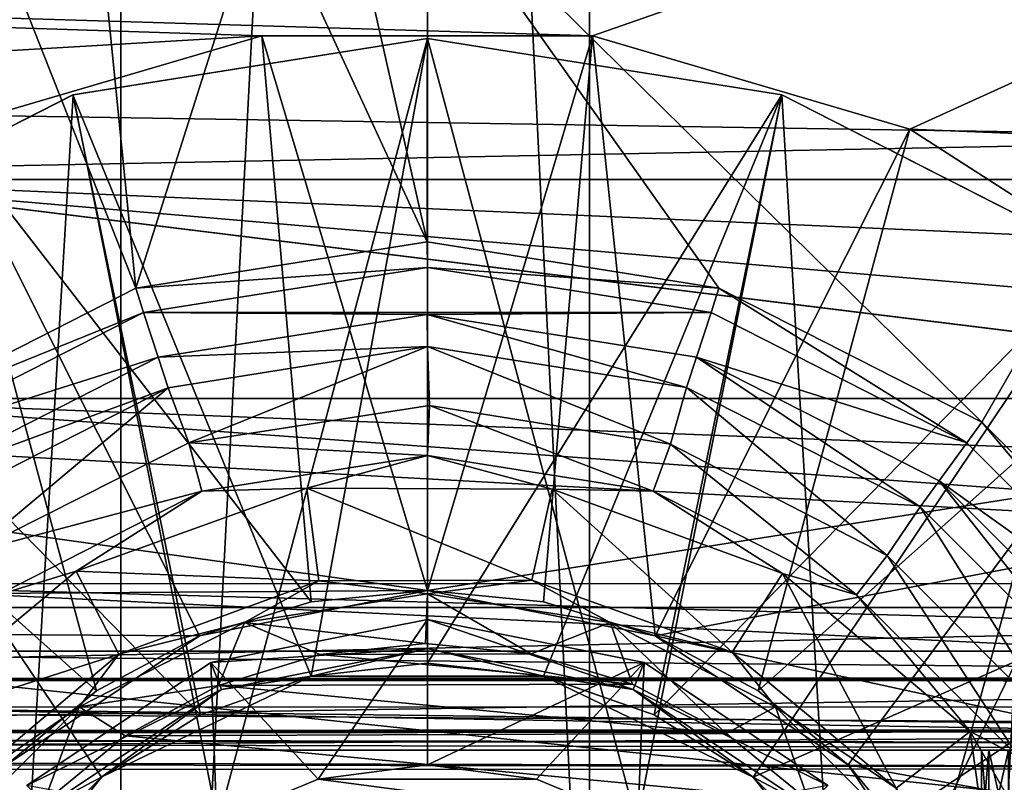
# Model space of a CAD drawing. Header units: millimetres. Extents: x -40 to 40, y -40 to 40.
# Tile 151 of 192: x 21.6 to 25, y 1.4 to 4. Entities that reach past the tile are written whole.
import ezdxf

# ---------------------------------------------------------------- set-up
doc = ezdxf.new("R2010")
doc.units = ezdxf.units.MM
doc.header["$LTSCALE"] = 8.749007
for name, color, linetype in [('1', 7, 'CONTINUOUS'), ('104', 7, 'CONTINUOUS'), ('109', 7, 'CONTINUOUS'), ('111', 7, 'CONTINUOUS'), ('112', 7, 'CONTINUOUS'), ('139', 7, 'CONTINUOUS'), ('158', 7, 'CONTINUOUS'), ('16', 7, 'CONTINUOUS'), ('430', 7, 'CONTINUOUS'), ('447', 7, 'CONTINUOUS'), ('448', 7, 'CONTINUOUS'), ('449', 7, 'CONTINUOUS'), ('450', 7, 'CONTINUOUS'), ('451', 7, 'CONTINUOUS'), ('470', 7, 'CONTINUOUS'), ('471', 7, 'CONTINUOUS'), ('48', 7, 'CONTINUOUS'), ('599', 7, 'CONTINUOUS'), ('60', 7, 'CONTINUOUS'), ('600', 7, 'CONTINUOUS'), ('758', 7, 'CONTINUOUS'), ('759', 7, 'CONTINUOUS'), ('872', 7, 'CONTINUOUS'), ('874', 7, 'CONTINUOUS'), ('875', 7, 'CONTINUOUS'), ('877', 7, 'CONTINUOUS'), ('878', 7, 'CONTINUOUS'), ('879', 7, 'CONTINUOUS'), ('883', 7, 'CONTINUOUS'), ('884', 7, 'CONTINUOUS'), ('920', 7, 'CONTINUOUS'), ('923', 7, 'CONTINUOUS'), ('924', 7, 'CONTINUOUS'), ('925', 7, 'CONTINUOUS'), ('926', 7, 'CONTINUOUS'), ('929', 7, 'CONTINUOUS'), ('930', 7, 'CONTINUOUS'), ('933', 7, 'CONTINUOUS'), ('934', 7, 'CONTINUOUS')]:
    doc.layers.add(name, color=color, linetype=linetype)

msp = doc.modelspace()

# ---------------------------------------------------------------- linework, layer by layer
at = {"layer": '1', "linetype": 'CONTINUOUS'}
for points in [[(21.9445, 32.8434), (18.6197, 34.8362), (18.6204, -34.8358), (21.9445, 32.8434)], [(21.9451, -32.843), (21.9445, 32.8434), (18.6204, -34.8358), (21.9451, -32.843)], [(25.0582, 30.5342), (21.9445, 32.8434), (25.0583, -30.5341), (25.0582, 30.5342)], [(25.0583, -30.5341), (21.9445, 32.8434), (21.9451, -32.843), (25.0583, -30.5341)]]:
    msp.add_3dface(points, dxfattribs=at)
at = {"layer": '104', "linetype": 'CONTINUOUS'}
for points in [[(23.5687, 3.9594, -730), (31.3005, 6.6543, -730), (6.6933, 4.4723, -730), (23.5687, 3.9594, -730)], [(24.6619, 3.6384, -730), (31.3005, 6.6543, -730), (23.5687, 3.9594, -730), (24.6619, 3.6384, -730)], [(31.8246, 3.346, -730), (31.3005, 6.6543, -730), (24.6619, 3.6384, -730), (31.8246, 3.346, -730)], [(7.4373, 3.0804, -730), (22.43, 3.9592, -730), (6.6933, 4.4723, -730), (7.4373, 3.0804, -730)], [(22.43, 3.9592, -730), (23.5687, 3.9594, -730), (6.6933, 4.4723, -730), (22.43, 3.9592, -730)], [(21.3384, 3.6386, -730), (22.43, 3.9592, -730), (7.4373, 3.0804, -730), (21.3384, 3.6386, -730)], [(25.6194, 3.023, -730), (31.8246, 3.346, -730), (24.6619, 3.6384, -730), (25.6194, 3.023, -730)]]:
    msp.add_3dface(points, dxfattribs=at)
at = {"layer": '109', "linetype": 'CONTINUOUS'}
for points in [[(31.7401, 6.9868, -733), (32.3094, 3.5142, -733), (9.097, 5.6333, -733), (31.7401, 6.9868, -733)], [(9.097, 5.6333, -733), (32.3094, 3.5142, -733), (9.9772, 3.866, -733), (9.097, 5.6333, -733)], [(9.9772, 3.866, -733), (23.0004, 2.05, -733), (10.5177, 1.9667, -733), (9.9772, 3.866, -733)], [(32.3094, 3.5142, -733), (23.0004, 2.05, -733), (9.9772, 3.866, -733), (32.3094, 3.5142, -733)], [(23.0004, 2.05, -733), (32.3094, 3.5142, -733), (23.7845, 1.894, -733), (23.0004, 2.05, -733)], [(32.3094, 3.5142, -733), (32.5, 0, -733), (23.7845, 1.894, -733), (32.3094, 3.5142, -733)], [(23.0004, 2.05, -733), (22.2156, 1.894, -733), (10.5177, 1.9667, -733), (23.0004, 2.05, -733)], [(22.2156, 1.894, -733), (21.5506, 1.4498, -733), (10.5177, 1.9667, -733), (22.2156, 1.894, -733)], [(23.7845, 1.894, -733), (32.5, 0, -733), (24.449, 1.4502, -733), (23.7845, 1.894, -733)], [(24.449, 1.4502, -733), (32.5, 0, -733), (24.8938, 0.7849, -733), (24.449, 1.4502, -733)]]:
    msp.add_3dface(points, dxfattribs=at)
at = {"layer": '111', "linetype": 'CONTINUOUS'}
for points in [[(22.2156, 1.894, -733), (23.0004, 2.05, -733), (22.6001, 2.0106, -731.95), (22.2156, 1.894, -733)], [(22.6001, 2.0106, -731.95), (23.0004, 2.05, -733), (23, 2.05, -731.95), (22.6001, 2.0106, -731.95)], [(23, 2.05, -731.95), (23.0004, 2.05, -733), (23.3999, 2.0106, -731.95), (23, 2.05, -731.95)], [(23.0004, 2.05, -733), (23.7845, 1.894, -733), (23.3999, 2.0106, -731.95), (23.0004, 2.05, -733)], [(22.2155, 1.894, -731.95), (22.2156, 1.894, -733), (22.6001, 2.0106, -731.95), (22.2155, 1.894, -731.95)], [(23.3999, 2.0106, -731.95), (23.7845, 1.894, -733), (23.7845, 1.894, -731.95), (23.3999, 2.0106, -731.95)], [(21.5506, 1.4498, -733), (22.2156, 1.894, -733), (21.8611, 1.7045, -731.95), (21.5506, 1.4498, -733)], [(21.8611, 1.7045, -731.95), (22.2156, 1.894, -733), (22.2155, 1.894, -731.95), (21.8611, 1.7045, -731.95)], [(23.7845, 1.894, -733), (24.449, 1.4502, -733), (23.7845, 1.894, -731.95), (23.7845, 1.894, -733)], [(23.7845, 1.894, -731.95), (24.449, 1.4502, -733), (24.1389, 1.7045, -731.95), (23.7845, 1.894, -731.95)], [(21.5504, 1.4496, -731.95), (21.5506, 1.4498, -733), (21.8611, 1.7045, -731.95), (21.5504, 1.4496, -731.95)], [(24.1389, 1.7045, -731.95), (24.449, 1.4502, -733), (24.4496, 1.4496, -731.95), (24.1389, 1.7045, -731.95)], [(24.449, 1.4502, -733), (24.8938, 0.7849, -733), (24.4496, 1.4496, -731.95), (24.449, 1.4502, -733)], [(24.4496, 1.4496, -731.95), (24.8938, 0.7849, -733), (24.7045, 1.1389, -731.95), (24.4496, 1.4496, -731.95)]]:
    msp.add_3dface(points, dxfattribs=at)
at = {"layer": '112', "linetype": 'CONTINUOUS'}
for points in [[(22.43, 3.9592, -730), (21.3384, 3.6386, -730), (22.6001, 2.0106, -731.95), (22.43, 3.9592, -730)], [(23.5687, 3.9594, -730), (22.43, 3.9592, -730), (23, 2.05, -731.95), (23.5687, 3.9594, -730)], [(22.43, 3.9592, -730), (22.6001, 2.0106, -731.95), (23, 2.05, -731.95), (22.43, 3.9592, -730)], [(23.5687, 3.9594, -730), (23, 2.05, -731.95), (23.3999, 2.0106, -731.95), (23.5687, 3.9594, -730)], [(23.5687, 3.9594, -730), (23.3999, 2.0106, -731.95), (23.7845, 1.894, -731.95), (23.5687, 3.9594, -730)], [(24.6619, 3.6384, -730), (23.5687, 3.9594, -730), (23.7845, 1.894, -731.95), (24.6619, 3.6384, -730)], [(21.3384, 3.6386, -730), (20.3809, 3.0233, -730), (21.8611, 1.7045, -731.95), (21.3384, 3.6386, -730)], [(21.3384, 3.6386, -730), (21.8611, 1.7045, -731.95), (22.2155, 1.894, -731.95), (21.3384, 3.6386, -730)], [(21.3384, 3.6386, -730), (22.2155, 1.894, -731.95), (22.6001, 2.0106, -731.95), (21.3384, 3.6386, -730)], [(24.6619, 3.6384, -730), (23.7845, 1.894, -731.95), (24.1389, 1.7045, -731.95), (24.6619, 3.6384, -730)], [(25.6194, 3.023, -730), (24.6619, 3.6384, -730), (24.1389, 1.7045, -731.95), (25.6194, 3.023, -730)], [(20.3809, 3.0233, -730), (21.5504, 1.4496, -731.95), (21.8611, 1.7045, -731.95), (20.3809, 3.0233, -730)], [(25.6194, 3.023, -730), (24.1389, 1.7045, -731.95), (24.4496, 1.4496, -731.95), (25.6194, 3.023, -730)], [(25.6194, 3.023, -730), (24.4496, 1.4496, -731.95), (24.7045, 1.1389, -731.95), (25.6194, 3.023, -730)], [(26.365, 2.1626, -730), (25.6194, 3.023, -730), (24.7045, 1.1389, -731.95), (26.365, 2.1626, -730)], [(26.365, 2.1626, -730), (24.7045, 1.1389, -731.95), (24.894, 0.7845, -731.95), (26.365, 2.1626, -730)], [(26.838, 1.1267, -730), (26.365, 2.1626, -730), (24.894, 0.7845, -731.95), (26.838, 1.1267, -730)]]:
    msp.add_3dface(points, dxfattribs=at)
at = {"layer": '139', "linetype": 'CONTINUOUS'}
for points in [[(21.9956, 3.0909, -733), (21.3319, 4.7728, -733), (21.0905, 2.6298, -733), (21.9956, 3.0909, -733)], [(21.8538, 4.5137, -733), (21.3319, 4.7728, -733), (21.9956, 3.0909, -733), (21.8538, 4.5137, -733)], [(22.435, 4.4731, -733), (21.8538, 4.5137, -733), (21.9956, 3.0909, -733), (22.435, 4.4731, -733)], [(22.7169, 4.4998, -733), (22.435, 4.4731, -733), (22.9997, 3.25, -733), (22.7169, 4.4998, -733)], [(23, 4.5087, -733), (22.7169, 4.4998, -733), (22.9997, 3.25, -733), (23, 4.5087, -733)], [(24.0042, 3.091, -733), (23, 4.5087, -733), (22.9997, 3.25, -733), (24.0042, 3.091, -733)], [(24.9101, 2.6294, -733), (23, 4.5087, -733), (24.0042, 3.091, -733), (24.9101, 2.6294, -733)], [(25.9916, 4.5087, -733), (23, 4.5087, -733), (24.9101, 2.6294, -733), (25.9916, 4.5087, -733)], [(25.6289, 1.9109, -733), (25.9916, 4.5087, -733), (24.9101, 2.6294, -733), (25.6289, 1.9109, -733)], [(22.9997, 3.25, -733), (22.435, 4.4731, -733), (21.9956, 3.0909, -733), (22.9997, 3.25, -733)]]:
    msp.add_3dface(points, dxfattribs=at)
at = {"layer": '158', "linetype": 'CONTINUOUS'}
for points in [[(2.4565, 1.9913, -823.9652), (29.4869, 1.7494, -824.0325), (2.4565, 1.7449, -824.0351), (2.4565, 1.9913, -823.9652)], [(29.4827, 1.9913, -823.9652), (29.4869, 1.7494, -824.0325), (2.4565, 1.9913, -823.9652), (29.4827, 1.9913, -823.9652)], [(29.4869, 1.7494, -824.0325), (29.4871, 1.7377, -824.0395), (2.4565, 1.7449, -824.0351), (29.4869, 1.7494, -824.0325)], [(2.4565, 1.7449, -824.0351), (29.49, 1.5707, -824.2088), (2.4565, 1.5656, -824.2177), (2.4565, 1.7449, -824.0351)], [(29.4871, 1.7377, -824.0395), (29.49, 1.5707, -824.2088), (2.4565, 1.7449, -824.0351), (29.4871, 1.7377, -824.0395)], [(29.49, 1.5707, -824.2088), (29.4483, 1.5209, -824.322), (2.4565, 1.5656, -824.2177), (29.49, 1.5707, -824.2088)], [(2.4565, 1.5656, -824.2177), (29.4483, 1.5209, -824.322), (2.4565, 1.5626, -824.223), (2.4565, 1.5656, -824.2177)], [(29.3947, 1.5, -824.4652), (2.4565, 1.5, -824.4652), (2.4565, 1.5626, -824.223), (29.3947, 1.5, -824.4652)], [(29.4483, 1.5209, -824.322), (29.4447, 1.5181, -824.3317), (2.4565, 1.5626, -824.223), (29.4483, 1.5209, -824.322)], [(29.4447, 1.5181, -824.3317), (29.3947, 1.5, -824.4652), (2.4565, 1.5626, -824.223), (29.4447, 1.5181, -824.3317)]]:
    msp.add_3dface(points, dxfattribs=at)
at = {"layer": '16', "linetype": 'CONTINUOUS'}
for points in [[(-33.9501, 1.8406, -3.5), (-33.5521, 5.5004, -3.5), (33.9501, 1.8406, -3.5), (-33.9501, 1.8406, -3.5)], [(33.9501, 1.8406, -3.5), (-33.5521, 5.5004, -3.5), (5, 5.4103, -3.5), (33.9501, 1.8406, -3.5)], [(33.5522, 5.4998, -3.5), (33.9501, 1.8406, -3.5), (5, 5.4103, -3.5), (33.5522, 5.4998, -3.5)], [(33.9501, -1.8406, -3.5), (-33.9501, 1.8406, -3.5), (33.9501, 1.8406, -3.5), (33.9501, -1.8406, -3.5)], [(-33.9501, -1.8406, -3.5), (-33.9501, 1.8406, -3.5), (33.9501, -1.8406, -3.5), (-33.9501, -1.8406, -3.5)]]:
    msp.add_3dface(points, dxfattribs=at)
at = {"layer": '430', "linetype": 'CONTINUOUS'}
for points in [[(1.7467, 14.5087, -823.7467), (24.9125, 14.5088, -823.7467), (1.9566, 2.4826, -823.9567), (1.7467, 14.5087, -823.7467)], [(1.9566, 2.4826, -823.9567), (24.9125, 14.5088, -823.7467), (2.0265, 2.2362, -823.961), (1.9566, 2.4826, -823.9567)], [(2.0265, 2.2362, -823.961), (24.9125, 14.5088, -823.7467), (2.2089, 2.0569, -823.9641), (2.0265, 2.2362, -823.961)], [(24.9125, 14.5088, -823.7467), (2.4565, 1.9913, -823.9652), (2.2089, 2.0569, -823.9641), (24.9125, 14.5088, -823.7467)], [(2.4565, 1.9913, -823.9652), (24.9125, 14.5088, -823.7467), (26.0706, 14.3571, -823.7494), (2.4565, 1.9913, -823.9652)], [(27.1505, 13.9127, -823.7572), (2.4565, 1.9913, -823.9652), (26.0706, 14.3571, -823.7494), (27.1505, 13.9127, -823.7572)], [(28.0797, 13.2054, -823.7695), (2.4565, 1.9913, -823.9652), (27.1505, 13.9127, -823.7572), (28.0797, 13.2054, -823.7695)], [(28.796, 12.2822, -823.7856), (2.4565, 1.9913, -823.9652), (28.0797, 13.2054, -823.7695), (28.796, 12.2822, -823.7856)], [(29.2506, 11.205, -823.8044), (2.4565, 1.9913, -823.9652), (28.796, 12.2822, -823.7856), (29.2506, 11.205, -823.8044)], [(29.4123, 10.048, -823.8246), (2.4565, 1.9913, -823.9652), (29.2506, 11.205, -823.8044), (29.4123, 10.048, -823.8246)], [(29.4827, 1.9913, -823.9652), (2.4565, 1.9913, -823.9652), (29.4123, 10.048, -823.8246), (29.4827, 1.9913, -823.9652)]]:
    msp.add_3dface(points, dxfattribs=at)
at = {"layer": '447', "linetype": 'CONTINUOUS'}
for points in [[(26.0711, 14.357, -821.2506), (17.5509, 14.5087, -821.2533), (17.7718, 2.286, -821.0399), (26.0711, 14.357, -821.2506)], [(27.1523, 13.9117, -821.2428), (26.0711, 14.357, -821.2506), (17.7718, 2.286, -821.0399), (27.1523, 13.9117, -821.2428)], [(28.0818, 13.2034, -821.2305), (27.1523, 13.9117, -821.2428), (17.7718, 2.286, -821.0399), (28.0818, 13.2034, -821.2305)], [(28.7971, 12.2804, -821.2144), (28.0818, 13.2034, -821.2305), (17.7718, 2.286, -821.0399), (28.7971, 12.2804, -821.2144)], [(29.2508, 11.2046, -821.1956), (28.7971, 12.2804, -821.2144), (17.7718, 2.286, -821.0399), (29.2508, 11.2046, -821.1956)], [(29.4123, 10.048, -821.1754), (29.2508, 11.2046, -821.1956), (17.7718, 2.286, -821.0399), (29.4123, 10.048, -821.1754)], [(17.7963, 2.1727, -821.0379), (29.4123, 10.048, -821.1754), (17.7718, 2.286, -821.0399), (17.7963, 2.1727, -821.0379)], [(17.8617, 2.0773, -821.0363), (29.4123, 10.048, -821.1754), (17.7963, 2.1727, -821.0379), (17.8617, 2.0773, -821.0363)], [(17.9583, 2.0137, -821.0351), (29.4123, 10.048, -821.1754), (17.8617, 2.0773, -821.0363), (17.9583, 2.0137, -821.0351)], [(18.0722, 1.9913, -821.0348), (29.4123, 10.048, -821.1754), (17.9583, 2.0137, -821.0351), (18.0722, 1.9913, -821.0348)], [(29.4827, 1.9913, -821.0348), (29.4123, 10.048, -821.1754), (18.0722, 1.9913, -821.0348), (29.4827, 1.9913, -821.0348)]]:
    msp.add_3dface(points, dxfattribs=at)
at = {"layer": '448', "linetype": 'CONTINUOUS'}
for points in [[(29.487, 1.745, -820.9649), (29.4827, 1.9913, -821.0348), (18.0722, 1.7449, -820.9649), (29.487, 1.745, -820.9649)], [(29.4827, 1.9913, -821.0348), (18.0722, 1.9913, -821.0348), (18.0722, 1.7449, -820.9649), (29.4827, 1.9913, -821.0348)], [(18.0722, 1.7376, -820.9604), (29.487, 1.745, -820.9649), (18.0722, 1.7449, -820.9649), (18.0722, 1.7376, -820.9604)], [(18.0722, 1.5656, -820.7823), (29.487, 1.745, -820.9649), (18.0722, 1.7376, -820.9604), (18.0722, 1.5656, -820.7823)], [(29.4901, 1.5655, -820.7823), (29.487, 1.745, -820.9649), (18.0722, 1.5656, -820.7823), (29.4901, 1.5655, -820.7823)], [(18.0722, 1.5571, -820.7669), (29.4901, 1.5655, -820.7823), (18.0722, 1.5656, -820.7823), (18.0722, 1.5571, -820.7669)], [(18.0722, 1.5, -820.5348), (29.4901, 1.5655, -820.7823), (18.0722, 1.5571, -820.7669), (18.0722, 1.5, -820.5348)], [(29.4913, 1.5, -820.5348), (29.4901, 1.5655, -820.7823), (18.0722, 1.5, -820.5348), (29.4913, 1.5, -820.5348)]]:
    msp.add_3dface(points, dxfattribs=at)
at = {"layer": '449', "linetype": 'CONTINUOUS'}
for points in [[(29.4913, 1.5, -820.5348), (18.0722, 1.5, -820.5348), (24.9336, 1.5, -793.4172), (29.4913, 1.5, -820.5348)], [(18.0722, 1.5, -820.5348), (20.6945, 1.5, -745.4392), (24.9336, 1.5, -793.4172), (18.0722, 1.5, -820.5348)], [(25, 1.5, -777.1574), (20.6945, 1.5, -745.4392), (25, 1.5, -776.2456), (25, 1.5, -777.1574)], [(20.6945, 1.5, -745.4392), (25, 1.5, -778.2442), (25, 1.5, -779.1479), (20.6945, 1.5, -745.4392)], [(25, 1.5, -778.2442), (20.6945, 1.5, -745.4392), (25, 1.5, -777.1574), (25, 1.5, -778.2442)], [(25.0027, 1.5, -773.7516), (20.6945, 1.5, -745.4392), (25.2502, 1.5, -773.3498), (25.0027, 1.5, -773.7516)], [(24.9341, 1.5, -774.0145), (20.6945, 1.5, -745.4392), (25.0027, 1.5, -773.7516), (24.9341, 1.5, -774.0145)], [(24.9084, 1.5, -774.3406), (20.6945, 1.5, -745.4392), (24.9341, 1.5, -774.0145), (24.9084, 1.5, -774.3406)], [(20.6945, 1.5, -745.4392), (24.9336, 1.5, -774.6621), (25, 1.5, -776.2456), (20.6945, 1.5, -745.4392)], [(24.9336, 1.5, -774.6621), (20.6945, 1.5, -745.4392), (24.9084, 1.5, -774.3406), (24.9336, 1.5, -774.6621)], [(20.6945, 1.5, -745.4392), (25, 1.5, -771.0943), (25.2502, 1.5, -773.3498), (20.6945, 1.5, -745.4392)], [(20.6945, 1.5, -745.4392), (25, 1.5, -770.4674), (25, 1.5, -771.0943), (20.6945, 1.5, -745.4392)], [(25, 1.5, -770.4674), (20.6945, 1.5, -745.4392), (28, 1.5, -770.4674), (25, 1.5, -770.4674)], [(20.6945, 1.5, -745.4392), (29.4913, 1.5, -745.4392), (28, 1.5, -770.4674), (20.6945, 1.5, -745.4392)], [(20.6945, 1.5, -745.4392), (25, 1.5, -779.1479), (25, 1.5, -779.7381), (20.6945, 1.5, -745.4392)], [(24.9084, 1.5, -793.0957), (20.6945, 1.5, -745.4392), (24.9341, 1.5, -792.7696), (24.9084, 1.5, -793.0957)], [(24.9336, 1.5, -793.4172), (20.6945, 1.5, -745.4392), (24.9084, 1.5, -793.0957), (24.9336, 1.5, -793.4172)], [(25, 1.5, -790.0509), (20.6945, 1.5, -745.4392), (25, 1.5, -788.7585), (25, 1.5, -790.0509)], [(20.6945, 1.5, -745.4392), (25.0189, 1.5, -790.3169), (25.0027, 1.5, -792.5066), (20.6945, 1.5, -745.4392)], [(25.0189, 1.5, -790.3169), (20.6945, 1.5, -745.4392), (25, 1.5, -790.0509), (25.0189, 1.5, -790.3169)], [(25, 1.5, -787.1974), (20.6945, 1.5, -745.4392), (25, 1.5, -785.7626), (25, 1.5, -787.1974)], [(20.6945, 1.5, -745.4392), (25.025, 1.5, -787.4902), (25, 1.5, -788.7585), (20.6945, 1.5, -745.4392)], [(25.025, 1.5, -787.4902), (20.6945, 1.5, -745.4392), (25, 1.5, -787.1974), (25.025, 1.5, -787.4902)], [(20.6945, 1.5, -745.4392), (25, 1.5, -784.3053), (25, 1.5, -785.7626), (20.6945, 1.5, -745.4392)], [(20.6945, 1.5, -745.4392), (25, 1.5, -783.595), (25, 1.5, -784.3053), (20.6945, 1.5, -745.4392)], [(25, 1.5, -781.1872), (20.6945, 1.5, -745.4392), (25, 1.5, -779.7381), (25, 1.5, -781.1872)], [(20.6945, 1.5, -745.4392), (25.0285, 1.5, -781.4817), (25, 1.5, -783.595), (20.6945, 1.5, -745.4392)], [(25.0285, 1.5, -781.4817), (20.6945, 1.5, -745.4392), (25, 1.5, -781.1872), (25.0285, 1.5, -781.4817)], [(24.9341, 1.5, -792.7696), (20.6945, 1.5, -745.4392), (25.0027, 1.5, -792.5066), (24.9341, 1.5, -792.7696)], [(25.0015, 1.5, -793.679), (29.4913, 1.5, -820.5348), (24.9336, 1.5, -793.4172), (25.0015, 1.5, -793.679)], [(24.9336, 1.5, -774.6621), (25.0015, 1.5, -774.9239), (25, 1.5, -776.2456), (24.9336, 1.5, -774.6621)]]:
    msp.add_3dface(points, dxfattribs=at)
at = {"layer": '450', "linetype": 'CONTINUOUS'}
for points in [[(20.7159, 3.4651, -743.4395), (29.478, 2.7112, -743.6013), (20.7204, 2.7107, -743.6016), (20.7159, 3.4651, -743.4395)], [(29.474, 3.08, -743.4838), (29.478, 2.7112, -743.6013), (20.7159, 3.4651, -743.4395), (29.474, 3.08, -743.4838)], [(29.4698, 3.4651, -743.4395), (29.474, 3.08, -743.4838), (20.7159, 3.4651, -743.4395), (29.4698, 3.4651, -743.4395)], [(20.7204, 2.7107, -743.6016), (29.485, 2.0742, -744.0366), (20.7179, 2.0728, -744.0381), (20.7204, 2.7107, -743.6016)], [(29.478, 2.7112, -743.6013), (29.4817, 2.3716, -743.788), (20.7204, 2.7107, -743.6016), (29.478, 2.7112, -743.6013)], [(29.4817, 2.3716, -743.788), (29.485, 2.0742, -744.0366), (20.7204, 2.7107, -743.6016), (29.4817, 2.3716, -743.788)], [(20.7179, 2.0728, -744.0381), (29.4896, 1.6489, -744.6821), (20.7088, 1.6486, -744.6826), (20.7179, 2.0728, -744.0381)], [(29.485, 2.0742, -744.0366), (29.4877, 1.8302, -744.3384), (20.7179, 2.0728, -744.0381), (29.485, 2.0742, -744.0366)], [(29.4877, 1.8302, -744.3384), (29.4896, 1.6489, -744.6821), (20.7179, 2.0728, -744.0381), (29.4877, 1.8302, -744.3384)], [(29.4913, 1.5, -745.4392), (20.6945, 1.5, -745.4392), (20.7088, 1.6486, -744.6826), (29.4913, 1.5, -745.4392)], [(29.4896, 1.6489, -744.6821), (29.4908, 1.5376, -745.0534), (20.7088, 1.6486, -744.6826), (29.4896, 1.6489, -744.6821)], [(29.4908, 1.5376, -745.0534), (29.4913, 1.5, -745.4392), (20.7088, 1.6486, -744.6826), (29.4908, 1.5376, -745.0534)]]:
    msp.add_3dface(points, dxfattribs=at)
at = {"layer": '451', "linetype": 'CONTINUOUS'}
for points in [[(20.5297, 14.5087, -743.2467), (29.4698, 3.4651, -743.4395), (20.7159, 3.4651, -743.4395), (20.5297, 14.5087, -743.2467)], [(29.4123, 10.048, -743.3246), (29.4698, 3.4651, -743.4395), (20.5297, 14.5087, -743.2467), (29.4123, 10.048, -743.3246)]]:
    msp.add_3dface(points, dxfattribs=at)
at = {"layer": '470', "linetype": 'CONTINUOUS'}
for points in [[(24.9084, 1.5, -774.3406), (24.9341, 1.5, -774.0145), (24.9084, 1.2, -774.3406), (24.9084, 1.5, -774.3406)], [(24.9084, 1.2, -774.3406), (24.9341, 1.5, -774.0145), (24.9335, 1.2, -774.0178), (24.9084, 1.2, -774.3406)], [(24.9335, 1.2, -774.0178), (24.9341, 1.5, -774.0145), (25.0012, 1.2, -773.7557), (24.9335, 1.2, -774.0178)], [(24.9341, 1.5, -774.0145), (25.0027, 1.5, -773.7516), (25.0012, 1.2, -773.7557), (24.9341, 1.5, -774.0145)]]:
    msp.add_3dface(points, dxfattribs=at)
at = {"layer": '471', "linetype": 'CONTINUOUS'}
for points in [[(24.9084, 1.5, -774.3406), (24.9084, 1.2, -774.3406), (24.9341, 1.2, -774.6653), (24.9084, 1.5, -774.3406)], [(24.9336, 1.5, -774.6621), (24.9084, 1.5, -774.3406), (24.9341, 1.2, -774.6653), (24.9336, 1.5, -774.6621)], [(25.0015, 1.5, -774.9239), (24.9336, 1.5, -774.6621), (24.9341, 1.2, -774.6653), (25.0015, 1.5, -774.9239)], [(25.003, 1.2, -774.9279), (25.0015, 1.5, -774.9239), (24.9341, 1.2, -774.6653), (25.003, 1.2, -774.9279)]]:
    msp.add_3dface(points, dxfattribs=at)
at = {"layer": '48', "linetype": 'CONTINUOUS'}
for points in [[(37.0296, 7.6101, -14), (37.6095, 3.8248, -14), (2.456, 7.5575, -14), (37.0296, 7.6101, -14)], [(2.456, 7.5575, -14), (37.6095, 3.8248, -14), (3.973, 6.8821, -14), (2.456, 7.5575, -14)], [(3.973, 6.8821, -14), (37.6095, 3.8248, -14), (5.3166, 5.906, -14), (3.973, 6.8821, -14)], [(5.3166, 5.906, -14), (37.6095, 3.8248, -14), (6.4285, 4.6714, -14), (5.3166, 5.906, -14)], [(6.4285, 4.6714, -14), (37.6095, 3.8248, -14), (7.2592, 3.2329, -14), (6.4285, 4.6714, -14)], [(37.6095, 3.8248, -14), (37.8035, 0, -14), (7.2592, 3.2329, -14), (37.6095, 3.8248, -14)], [(7.2592, 3.2329, -14), (37.8035, 0, -14), (7.7728, 1.6526, -14), (7.2592, 3.2329, -14)], [(7.7728, 1.6526, -14), (37.8035, 0, -14), (7.9465, 0, -14), (7.7728, 1.6526, -14)]]:
    msp.add_3dface(points, dxfattribs=at)
at = {"layer": '599', "linetype": 'CONTINUOUS'}
for points in [[(24.9084, 1.2, -793.0957), (24.9341, 1.5, -792.7696), (24.9335, 1.2, -792.7729), (24.9084, 1.2, -793.0957)], [(24.9084, 1.5, -793.0957), (24.9341, 1.5, -792.7696), (24.9084, 1.2, -793.0957), (24.9084, 1.5, -793.0957)], [(24.9335, 1.2, -792.7729), (24.9341, 1.5, -792.7696), (25.0012, 1.2, -792.5108), (24.9335, 1.2, -792.7729)], [(24.9341, 1.5, -792.7696), (25.0027, 1.5, -792.5066), (25.0012, 1.2, -792.5108), (24.9341, 1.5, -792.7696)]]:
    msp.add_3dface(points, dxfattribs=at)
at = {"layer": '60', "linetype": 'CONTINUOUS'}
for points in [[(20.6939, 28.4853, -11.5), (20.6948, -28.4846, -11.5), (23.5583, 26.1659, -11.5), (20.6939, 28.4853, -11.5)], [(20.6948, -28.4846, -11.5), (23.5587, -26.1655, -11.5), (23.5583, 26.1659, -11.5), (20.6948, -28.4846, -11.5)], [(23.5583, 26.1659, -11.5), (23.5587, -26.1655, -11.5), (26.1645, 23.5599, -11.5), (23.5583, 26.1659, -11.5)], [(23.5587, -26.1655, -11.5), (26.165, -23.5593, -11.5), (26.1645, 23.5599, -11.5), (23.5587, -26.1655, -11.5)]]:
    msp.add_3dface(points, dxfattribs=at)
at = {"layer": '600', "linetype": 'CONTINUOUS'}
for points in [[(24.9336, 1.5, -793.4172), (24.9084, 1.5, -793.0957), (24.9341, 1.2, -793.4204), (24.9336, 1.5, -793.4172)], [(24.9084, 1.5, -793.0957), (24.9084, 1.2, -793.0957), (24.9341, 1.2, -793.4204), (24.9084, 1.5, -793.0957)], [(25.0015, 1.5, -793.679), (24.9336, 1.5, -793.4172), (24.9341, 1.2, -793.4204), (25.0015, 1.5, -793.679)], [(25.003, 1.2, -793.683), (25.0015, 1.5, -793.679), (24.9341, 1.2, -793.4204), (25.003, 1.2, -793.683)]]:
    msp.add_3dface(points, dxfattribs=at)
at = {"layer": '758', "linetype": 'CONTINUOUS'}
msp.add_3dface([(2.4565, 1.5, -967.4998), (2.4565, 1.5, -824.4652), (29.3947, 1.5, -824.4652), (2.4565, 1.5, -967.4998)], dxfattribs=at)
at = {"layer": '759', "linetype": 'CONTINUOUS'}
for points in [[(2.4565, 1.5, -967.4998), (29.3947, 1.5, -824.4652), (29.635, 1.4362, -824.5104), (2.4565, 1.5, -967.4998)], [(2.5877, 1.4818, -967.5245), (2.4565, 1.5, -967.4998), (29.635, 1.4362, -824.5104), (2.5877, 1.4818, -967.5245)], [(2.7069, 1.4302, -967.547), (2.5877, 1.4818, -967.5245), (29.635, 1.4362, -824.5104), (2.7069, 1.4302, -967.547)], [(2.7069, 1.4302, -967.547), (29.635, 1.4362, -824.5104), (29.8153, 1.2586, -824.5444), (2.7069, 1.4302, -967.547)], [(2.883, 1.2483, -967.5801), (2.7069, 1.4302, -967.547), (29.8153, 1.2586, -824.5444), (2.883, 1.2483, -967.5801)]]:
    msp.add_3dface(points, dxfattribs=at)
at = {"layer": '872', "linetype": 'CONTINUOUS'}
for points in [[(22.9997, 3.25, -733), (21.9956, 3.0909, -733), (23.0003, 3.1618, -733.5), (22.9997, 3.25, -733)], [(24.0042, 3.091, -733), (22.9997, 3.25, -733), (23.0003, 3.1618, -733.5), (24.0042, 3.091, -733)], [(23.0003, 3.1618, -733.5), (21.9956, 3.0909, -733), (22.0229, 3.0071, -733.5), (23.0003, 3.1618, -733.5)], [(23.9772, 3.007, -733.5), (24.0042, 3.091, -733), (23.0003, 3.1618, -733.5), (23.9772, 3.007, -733.5)], [(21.9956, 3.0909, -733), (21.0905, 2.6298, -733), (22.0229, 3.0071, -733.5), (21.9956, 3.0909, -733)], [(24.8578, 2.5585, -733.5), (24.0042, 3.091, -733), (23.9772, 3.007, -733.5), (24.8578, 2.5585, -733.5)], [(24.9101, 2.6294, -733), (24.0042, 3.091, -733), (24.8578, 2.5585, -733.5), (24.9101, 2.6294, -733)], [(22.0229, 3.0071, -733.5), (21.0905, 2.6298, -733), (21.1416, 2.558, -733.5), (22.0229, 3.0071, -733.5)], [(25.5572, 1.8595, -733.5), (24.9101, 2.6294, -733), (24.8578, 2.5585, -733.5), (25.5572, 1.8595, -733.5)], [(25.6289, 1.9109, -733), (24.9101, 2.6294, -733), (25.5572, 1.8595, -733.5), (25.6289, 1.9109, -733)]]:
    msp.add_3dface(points, dxfattribs=at)
at = {"layer": '874', "linetype": 'CONTINUOUS'}
for points in [[(23.9772, 3.007, -733.5), (23.0003, 3.1618, -733.5), (22.0229, 3.0071, -733.5), (23.9772, 3.007, -733.5)], [(22.0229, 3.0071, -733.5), (21.1416, 2.558, -733.5), (22.0732, 2.8532, -733.5), (22.0229, 3.0071, -733.5)], [(23.9772, 3.007, -733.5), (22.0229, 3.0071, -733.5), (22.9999, 3, -733.5), (23.9772, 3.007, -733.5)], [(22.9999, 3, -733.5), (22.0229, 3.0071, -733.5), (22.0732, 2.8532, -733.5), (22.9999, 3, -733.5)], [(23.927, 2.8532, -733.5), (23.9772, 3.007, -733.5), (22.9999, 3, -733.5), (23.927, 2.8532, -733.5)], [(24.8578, 2.5585, -733.5), (23.9772, 3.007, -733.5), (23.927, 2.8532, -733.5), (24.8578, 2.5585, -733.5)], [(22.0732, 2.8532, -733.5), (21.1416, 2.558, -733.5), (21.2374, 2.4276, -733.5), (22.0732, 2.8532, -733.5)], [(24.7632, 2.4272, -733.5), (24.8578, 2.5585, -733.5), (23.927, 2.8532, -733.5), (24.7632, 2.4272, -733.5)], [(25.5572, 1.8595, -733.5), (24.8578, 2.5585, -733.5), (24.7632, 2.4272, -733.5), (25.5572, 1.8595, -733.5)], [(25.4266, 1.7639, -733.5), (25.5572, 1.8595, -733.5), (24.7632, 2.4272, -733.5), (25.4266, 1.7639, -733.5)]]:
    msp.add_3dface(points, dxfattribs=at)
at = {"layer": '875', "linetype": 'CONTINUOUS'}
for points in [[(22.9999, 3, -733.5), (22.0732, 2.8532, -733.5), (23.0001, 2.8895, -734.4), (22.9999, 3, -733.5)], [(23.927, 2.8532, -733.5), (22.9999, 3, -733.5), (23.8926, 2.7482, -734.4), (23.927, 2.8532, -733.5)], [(23.8926, 2.7482, -734.4), (22.9999, 3, -733.5), (23.0001, 2.8895, -734.4), (23.8926, 2.7482, -734.4)], [(23.0001, 2.8895, -734.4), (22.0732, 2.8532, -733.5), (22.1072, 2.7481, -734.4), (23.0001, 2.8895, -734.4)], [(22.0732, 2.8532, -733.5), (21.2374, 2.4276, -733.5), (22.1072, 2.7481, -734.4), (22.0732, 2.8532, -733.5)], [(24.6976, 2.3383, -734.4), (23.927, 2.8532, -733.5), (23.8926, 2.7482, -734.4), (24.6976, 2.3383, -734.4)], [(24.7632, 2.4272, -733.5), (23.927, 2.8532, -733.5), (24.6976, 2.3383, -734.4), (24.7632, 2.4272, -733.5)], [(22.1072, 2.7481, -734.4), (21.2374, 2.4276, -733.5), (21.3018, 2.3378, -734.4), (22.1072, 2.7481, -734.4)], [(25.3369, 1.6994, -734.4), (24.7632, 2.4272, -733.5), (24.6976, 2.3383, -734.4), (25.3369, 1.6994, -734.4)], [(25.4266, 1.7639, -733.5), (24.7632, 2.4272, -733.5), (25.3369, 1.6994, -734.4), (25.4266, 1.7639, -733.5)]]:
    msp.add_3dface(points, dxfattribs=at)
at = {"layer": '877', "linetype": 'CONTINUOUS'}
for points in [[(23.0001, 2.8895, -734.4), (22.1072, 2.7481, -734.4), (22.1789, 2.5587, -734.4), (23.0001, 2.8895, -734.4)], [(23.0077, 2.6872, -734.4), (23.0001, 2.8895, -734.4), (22.1789, 2.5587, -734.4), (23.0077, 2.6872, -734.4)], [(23.8371, 2.5535, -734.4), (23.0001, 2.8895, -734.4), (23.0077, 2.6872, -734.4), (23.8371, 2.5535, -734.4)], [(23.8926, 2.7482, -734.4), (23.0001, 2.8895, -734.4), (23.8371, 2.5535, -734.4), (23.8926, 2.7482, -734.4)], [(22.1072, 2.7481, -734.4), (21.3018, 2.3378, -734.4), (21.431, 2.1816, -734.4), (22.1072, 2.7481, -734.4)], [(22.1789, 2.5587, -734.4), (22.1072, 2.7481, -734.4), (21.431, 2.1816, -734.4), (22.1789, 2.5587, -734.4)], [(24.5838, 2.1709, -734.4), (23.8926, 2.7482, -734.4), (23.8371, 2.5535, -734.4), (24.5838, 2.1709, -734.4)], [(24.6976, 2.3383, -734.4), (23.8926, 2.7482, -734.4), (24.5838, 2.1709, -734.4), (24.6976, 2.3383, -734.4)], [(25.1758, 1.577, -734.4), (24.6976, 2.3383, -734.4), (24.5838, 2.1709, -734.4), (25.1758, 1.577, -734.4)], [(25.3369, 1.6994, -734.4), (24.6976, 2.3383, -734.4), (25.1758, 1.577, -734.4), (25.3369, 1.6994, -734.4)]]:
    msp.add_3dface(points, dxfattribs=at)
at = {"layer": '878', "linetype": 'CONTINUOUS'}
for points in [[(23.0077, 2.6872, -734.4), (22.1789, 2.5587, -734.4), (23, 2.5152, -734.4687), (23.0077, 2.6872, -734.4)], [(23.0077, 2.6872, -734.4), (23, 2.5152, -734.4687), (23.7772, 2.3921, -734.4687), (23.0077, 2.6872, -734.4)], [(23.8371, 2.5535, -734.4), (23.0077, 2.6872, -734.4), (23.7772, 2.3921, -734.4687), (23.8371, 2.5535, -734.4)], [(22.1789, 2.5587, -734.4), (21.431, 2.1816, -734.4), (22.2228, 2.3921, -734.4687), (22.1789, 2.5587, -734.4)], [(22.1789, 2.5587, -734.4), (22.2228, 2.3921, -734.4687), (23, 2.5152, -734.4687), (22.1789, 2.5587, -734.4)], [(23.8371, 2.5535, -734.4), (23.7772, 2.3921, -734.4687), (24.4784, 2.0348, -734.4687), (23.8371, 2.5535, -734.4)], [(24.5838, 2.1709, -734.4), (23.8371, 2.5535, -734.4), (24.4784, 2.0348, -734.4687), (24.5838, 2.1709, -734.4)], [(22.2228, 2.3921, -734.4687), (22.5854, 2.4021, -734.6369), (23, 2.5152, -734.4687), (22.2228, 2.3921, -734.4687)], [(22.5854, 2.4021, -734.6369), (23.4302, 2.3993, -734.6369), (23, 2.5152, -734.4687), (22.5854, 2.4021, -734.6369)], [(23, 2.5152, -734.4687), (23.4302, 2.3993, -734.6369), (23.7772, 2.3921, -734.4687), (23, 2.5152, -734.4687)], [(21.431, 2.1816, -734.4), (21.5216, 2.0348, -734.4687), (22.2228, 2.3921, -734.4687), (21.431, 2.1816, -734.4)], [(21.5216, 2.0348, -734.4687), (21.7904, 2.1163, -734.6369), (22.2228, 2.3921, -734.4687), (21.5216, 2.0348, -734.4687)], [(21.7904, 2.1163, -734.6369), (22.5854, 2.4021, -734.6369), (22.2228, 2.3921, -734.4687), (21.7904, 2.1163, -734.6369)], [(23.4302, 2.3993, -734.6369), (24.2234, 2.1084, -734.6369), (23.7772, 2.3921, -734.4687), (23.4302, 2.3993, -734.6369)], [(23.7772, 2.3921, -734.4687), (24.2234, 2.1084, -734.6369), (24.4784, 2.0348, -734.4687), (23.7772, 2.3921, -734.4687)], [(24.5838, 2.1709, -734.4), (24.4784, 2.0348, -734.4687), (25.0348, 1.4784, -734.4687), (24.5838, 2.1709, -734.4)], [(25.1758, 1.577, -734.4), (24.5838, 2.1709, -734.4), (25.0348, 1.4784, -734.4687), (25.1758, 1.577, -734.4)], [(21.1406, 1.5763, -734.6369), (21.7904, 2.1163, -734.6369), (21.5216, 2.0348, -734.4687), (21.1406, 1.5763, -734.6369)], [(24.2234, 2.1084, -734.6369), (24.8696, 1.5642, -734.6369), (24.4784, 2.0348, -734.4687), (24.2234, 2.1084, -734.6369)], [(24.4784, 2.0348, -734.4687), (24.8696, 1.5642, -734.6369), (25.0348, 1.4784, -734.4687), (24.4784, 2.0348, -734.4687)], [(24.8696, 1.5642, -734.6369), (25.2912, 0.832, -734.6369), (25.0348, 1.4784, -734.4687), (24.8696, 1.5642, -734.6369)]]:
    msp.add_3dface(points, dxfattribs=at)
at = {"layer": '879', "linetype": 'CONTINUOUS'}
for points in [[(22.5854, 2.4021, -734.6369), (21.7904, 2.1163, -734.6369), (22.6262, 2.0833, -740.7631), (22.5854, 2.4021, -734.6369)], [(23.4302, 2.3993, -734.6369), (22.5854, 2.4021, -734.6369), (23.3597, 2.0857, -740.7631), (23.4302, 2.3993, -734.6369)], [(23.3597, 2.0857, -740.7631), (22.5854, 2.4021, -734.6369), (22.6262, 2.0833, -740.7631), (23.3597, 2.0857, -740.7631)], [(24.05, 1.8377, -740.7631), (23.4302, 2.3993, -734.6369), (23.3597, 2.0857, -740.7631), (24.05, 1.8377, -740.7631)], [(24.2234, 2.1084, -734.6369), (23.4302, 2.3993, -734.6369), (24.05, 1.8377, -740.7631), (24.2234, 2.1084, -734.6369)], [(21.7904, 2.1163, -734.6369), (21.1406, 1.5763, -734.6369), (21.9376, 1.8306, -740.7631), (21.7904, 2.1163, -734.6369)], [(22.6262, 2.0833, -740.7631), (21.7904, 2.1163, -734.6369), (21.9376, 1.8306, -740.7631), (22.6262, 2.0833, -740.7631)], [(24.6142, 1.369, -740.7631), (24.2234, 2.1084, -734.6369), (24.05, 1.8377, -740.7631), (24.6142, 1.369, -740.7631)], [(24.8696, 1.5642, -734.6369), (24.2234, 2.1084, -734.6369), (24.6142, 1.369, -740.7631), (24.8696, 1.5642, -734.6369)], [(21.9376, 1.8306, -740.7631), (21.1406, 1.5763, -734.6369), (21.3766, 1.358, -740.7631), (21.9376, 1.8306, -740.7631)], [(24.9845, 0.7358, -740.7631), (24.8696, 1.5642, -734.6369), (24.6142, 1.369, -740.7631), (24.9845, 0.7358, -740.7631)], [(25.2912, 0.832, -734.6369), (24.8696, 1.5642, -734.6369), (24.9845, 0.7358, -740.7631), (25.2912, 0.832, -734.6369)]]:
    msp.add_3dface(points, dxfattribs=at)
at = {"layer": '883', "linetype": 'CONTINUOUS'}
for points in [[(22.9935, 1.8669, -741), (22.6301, 1.8299, -741), (23.3571, 1.8324, -741), (22.9935, 1.8669, -741)], [(23.3571, 1.8324, -741), (22.6301, 1.8299, -741), (23.7068, 1.7279, -741), (23.3571, 1.8324, -741)], [(22.6301, 1.8299, -741), (22.2811, 1.7229, -741), (23.7068, 1.7279, -741), (22.6301, 1.8299, -741)], [(22.2811, 1.7229, -741), (21.9595, 1.55, -741), (24.0294, 1.5574, -741), (22.2811, 1.7229, -741)], [(23.7068, 1.7279, -741), (22.2811, 1.7229, -741), (24.0294, 1.5574, -741), (23.7068, 1.7279, -741)], [(21.9595, 1.55, -741), (21.678, 1.3182, -741), (24.3126, 1.3275, -741), (21.9595, 1.55, -741)], [(24.0294, 1.5574, -741), (21.9595, 1.55, -741), (24.3126, 1.3275, -741), (24.0294, 1.5574, -741)]]:
    msp.add_3dface(points, dxfattribs=at)
at = {"layer": '884', "linetype": 'CONTINUOUS'}
for points in [[(22.6262, 2.0833, -740.7631), (21.9376, 1.8306, -740.7631), (22.3699, 1.9392, -740.9313), (22.6262, 2.0833, -740.7631)], [(22.6262, 2.0833, -740.7631), (22.3699, 1.9392, -740.9313), (23, 2.039, -740.9313), (22.6262, 2.0833, -740.7631)], [(23.3597, 2.0857, -740.7631), (22.6262, 2.0833, -740.7631), (23, 2.039, -740.9313), (23.3597, 2.0857, -740.7631)], [(23.3597, 2.0857, -740.7631), (23, 2.039, -740.9313), (23.6301, 1.9392, -740.9313), (23.3597, 2.0857, -740.7631)], [(24.05, 1.8377, -740.7631), (23.3597, 2.0857, -740.7631), (23.6301, 1.9392, -740.9313), (24.05, 1.8377, -740.7631)], [(22.3699, 1.9392, -740.9313), (22.9935, 1.8669, -741), (23, 2.039, -740.9313), (22.3699, 1.9392, -740.9313)], [(22.9935, 1.8669, -741), (23.3571, 1.8324, -741), (23, 2.039, -740.9313), (22.9935, 1.8669, -741)], [(23, 2.039, -740.9313), (23.3571, 1.8324, -741), (23.6301, 1.9392, -740.9313), (23, 2.039, -740.9313)], [(21.9376, 1.8306, -740.7631), (21.8015, 1.6496, -740.9313), (22.3699, 1.9392, -740.9313), (21.9376, 1.8306, -740.7631)], [(21.8015, 1.6496, -740.9313), (22.2811, 1.7229, -741), (22.3699, 1.9392, -740.9313), (21.8015, 1.6496, -740.9313)], [(22.2811, 1.7229, -741), (22.6301, 1.8299, -741), (22.3699, 1.9392, -740.9313), (22.2811, 1.7229, -741)], [(22.6301, 1.8299, -741), (22.9935, 1.8669, -741), (22.3699, 1.9392, -740.9313), (22.6301, 1.8299, -741)], [(23.3571, 1.8324, -741), (23.7068, 1.7279, -741), (23.6301, 1.9392, -740.9313), (23.3571, 1.8324, -741)], [(24.05, 1.8377, -740.7631), (23.6301, 1.9392, -740.9313), (24.1985, 1.6496, -740.9313), (24.05, 1.8377, -740.7631)], [(23.6301, 1.9392, -740.9313), (24.0294, 1.5574, -741), (24.1985, 1.6496, -740.9313), (23.6301, 1.9392, -740.9313)], [(23.7068, 1.7279, -741), (24.0294, 1.5574, -741), (23.6301, 1.9392, -740.9313), (23.7068, 1.7279, -741)], [(24.6142, 1.369, -740.7631), (24.05, 1.8377, -740.7631), (24.1985, 1.6496, -740.9313), (24.6142, 1.369, -740.7631)], [(21.9376, 1.8306, -740.7631), (21.3766, 1.358, -740.7631), (21.8015, 1.6496, -740.9313), (21.9376, 1.8306, -740.7631)], [(21.9595, 1.55, -741), (22.2811, 1.7229, -741), (21.8015, 1.6496, -740.9313), (21.9595, 1.55, -741)], [(21.3766, 1.358, -740.7631), (21.3504, 1.1985, -740.9313), (21.8015, 1.6496, -740.9313), (21.3766, 1.358, -740.7631)], [(21.3504, 1.1985, -740.9313), (21.678, 1.3182, -741), (21.8015, 1.6496, -740.9313), (21.3504, 1.1985, -740.9313)], [(21.678, 1.3182, -741), (21.9595, 1.55, -741), (21.8015, 1.6496, -740.9313), (21.678, 1.3182, -741)], [(24.0294, 1.5574, -741), (24.3126, 1.3275, -741), (24.1985, 1.6496, -740.9313), (24.0294, 1.5574, -741)], [(24.6142, 1.369, -740.7631), (24.1985, 1.6496, -740.9313), (24.6496, 1.1985, -740.9313), (24.6142, 1.369, -740.7631)], [(24.1985, 1.6496, -740.9313), (24.3126, 1.3275, -741), (24.6496, 1.1985, -740.9313), (24.1985, 1.6496, -740.9313)]]:
    msp.add_3dface(points, dxfattribs=at)
at = {"layer": '920', "linetype": 'CONTINUOUS'}
for points in [[(23, 1.45, -740), (23.3757, 1.4005, -740), (22.6243, 1.4005, -740), (23, 1.45, -740)], [(22.6243, 1.4005, -740), (23.7253, 1.2556, -740), (22.2747, 1.2556, -740), (22.6243, 1.4005, -740)], [(23.3757, 1.4005, -740), (23.7253, 1.2556, -740), (22.6243, 1.4005, -740), (23.3757, 1.4005, -740)]]:
    msp.add_3dface(points, dxfattribs=at)
at = {"layer": '923', "linetype": 'CONTINUOUS'}
for points in [[(23, 1.95, -732.85), (23, 1.95, -739.5), (22.2538, 1.8016, -739.5), (23, 1.95, -732.85)], [(22.2538, 1.8016, -732.85), (23, 1.95, -732.85), (22.2538, 1.8016, -739.5), (22.2538, 1.8016, -732.85)], [(23.7462, 1.8016, -739.5), (23, 1.95, -739.5), (23.7462, 1.8016, -732.85), (23.7462, 1.8016, -739.5)], [(23.7462, 1.8016, -732.85), (23, 1.95, -739.5), (23, 1.95, -732.85), (23.7462, 1.8016, -732.85)], [(21.6211, 1.3789, -739.5), (22.2538, 1.8016, -732.85), (22.2538, 1.8016, -739.5), (21.6211, 1.3789, -739.5)], [(21.6211, 1.3789, -732.85), (22.2538, 1.8016, -732.85), (21.6211, 1.3789, -739.5), (21.6211, 1.3789, -732.85)], [(24.3789, 1.3789, -732.85), (23.7462, 1.8016, -739.5), (23.7462, 1.8016, -732.85), (24.3789, 1.3789, -732.85)], [(24.3789, 1.3789, -739.5), (23.7462, 1.8016, -739.5), (24.3789, 1.3789, -732.85), (24.3789, 1.3789, -739.5)]]:
    msp.add_3dface(points, dxfattribs=at)
at = {"layer": '924', "linetype": 'CONTINUOUS'}
for points in [[(23, 1.95, -739.5), (22.6243, 1.4005, -740), (22.2538, 1.8016, -739.5), (23, 1.95, -739.5)], [(23, 1.45, -740), (22.6243, 1.4005, -740), (23, 1.95, -739.5), (23, 1.45, -740)], [(23, 1.45, -740), (23, 1.95, -739.5), (23.7462, 1.8016, -739.5), (23, 1.45, -740)], [(22.2747, 1.2556, -740), (21.6211, 1.3789, -739.5), (22.2538, 1.8016, -739.5), (22.2747, 1.2556, -740)], [(22.6243, 1.4005, -740), (22.2747, 1.2556, -740), (22.2538, 1.8016, -739.5), (22.6243, 1.4005, -740)], [(23.3757, 1.4005, -740), (23, 1.45, -740), (23.7462, 1.8016, -739.5), (23.3757, 1.4005, -740)], [(23.7253, 1.2556, -740), (23.3757, 1.4005, -740), (23.7462, 1.8016, -739.5), (23.7253, 1.2556, -740)], [(23.7253, 1.2556, -740), (23.7462, 1.8016, -739.5), (24.3789, 1.3789, -739.5), (23.7253, 1.2556, -740)]]:
    msp.add_3dface(points, dxfattribs=at)
at = {"layer": '925', "linetype": 'CONTINUOUS'}
for points in [[(23, 1.95, -732.85), (22.2538, 1.8016, -732.85), (23, 1.85, -732.75), (23, 1.95, -732.85)], [(23, 1.95, -732.85), (23, 1.85, -732.75), (23.7084, 1.709, -732.75), (23, 1.95, -732.85)], [(23.7462, 1.8016, -732.85), (23, 1.95, -732.85), (23.7084, 1.709, -732.75), (23.7462, 1.8016, -732.85)], [(23, 1.85, -732.75), (22.2538, 1.8016, -732.85), (22.2916, 1.709, -732.75), (23, 1.85, -732.75)], [(22.2538, 1.8016, -732.85), (21.6211, 1.3789, -732.85), (22.2916, 1.709, -732.75), (22.2538, 1.8016, -732.85)], [(24.3789, 1.3789, -732.85), (23.7462, 1.8016, -732.85), (23.7084, 1.709, -732.75), (24.3789, 1.3789, -732.85)], [(22.2916, 1.709, -732.75), (21.6211, 1.3789, -732.85), (21.6919, 1.3081, -732.75), (22.2916, 1.709, -732.75)], [(24.3081, 1.3081, -732.75), (24.3789, 1.3789, -732.85), (23.7084, 1.709, -732.75), (24.3081, 1.3081, -732.75)]]:
    msp.add_3dface(points, dxfattribs=at)
at = {"layer": '926', "linetype": 'CONTINUOUS'}
for points in [[(23, 1.85, -732.75), (22.2916, 1.709, -732.75), (22.5998, 1.7549, -732.75), (23, 1.85, -732.75)], [(23.4013, 1.7547, -732.75), (23, 1.85, -732.75), (22.5998, 1.7549, -732.75), (23.4013, 1.7547, -732.75)], [(23.7084, 1.709, -732.75), (23, 1.85, -732.75), (23.4013, 1.7547, -732.75), (23.7084, 1.709, -732.75)], [(22.5998, 1.7549, -732.75), (22.2916, 1.709, -732.75), (21.8787, 1.4081, -732.75), (22.5998, 1.7549, -732.75)], [(24.1224, 1.4072, -732.75), (23.7084, 1.709, -732.75), (23.4013, 1.7547, -732.75), (24.1224, 1.4072, -732.75)], [(22.2916, 1.709, -732.75), (21.6919, 1.3081, -732.75), (21.8787, 1.4081, -732.75), (22.2916, 1.709, -732.75)], [(24.3081, 1.3081, -732.75), (23.7084, 1.709, -732.75), (24.1224, 1.4072, -732.75), (24.3081, 1.3081, -732.75)], [(21.8787, 1.4081, -732.75), (21.6919, 1.3081, -732.75), (21.3792, 0.783, -732.75), (21.8787, 1.4081, -732.75)], [(24.6216, 0.7813, -732.75), (24.3081, 1.3081, -732.75), (24.1224, 1.4072, -732.75), (24.6216, 0.7813, -732.75)]]:
    msp.add_3dface(points, dxfattribs=at)
at = {"layer": '929', "linetype": 'CONTINUOUS'}
for points in [[(23, 1.8, -732.5), (22.5998, 1.7549, -732.75), (22.5995, 1.7549, -732.5), (23, 1.8, -732.5)], [(23.4005, 1.7549, -732.5), (22.5998, 1.7549, -732.75), (23, 1.8, -732.5), (23.4005, 1.7549, -732.5)], [(22.5998, 1.7549, -732.75), (21.8787, 1.4081, -732.75), (22.5995, 1.7549, -732.5), (22.5998, 1.7549, -732.75)], [(22.5995, 1.7549, -732.5), (21.8787, 1.4081, -732.75), (22.219, 1.6217, -732.5), (22.5995, 1.7549, -732.5)], [(23.4013, 1.7547, -732.75), (22.5998, 1.7549, -732.75), (23.4005, 1.7549, -732.5), (23.4013, 1.7547, -732.75)], [(23.781, 1.6217, -732.5), (23.4013, 1.7547, -732.75), (23.4005, 1.7549, -732.5), (23.781, 1.6217, -732.5)], [(24.1224, 1.4072, -732.75), (23.4013, 1.7547, -732.75), (24.1223, 1.4073, -732.5), (24.1224, 1.4072, -732.75)], [(24.1223, 1.4073, -732.5), (23.4013, 1.7547, -732.75), (23.781, 1.6217, -732.5), (24.1223, 1.4073, -732.5)], [(22.219, 1.6217, -732.5), (21.8787, 1.4081, -732.75), (21.8777, 1.4073, -732.5), (22.219, 1.6217, -732.5)], [(21.8787, 1.4081, -732.75), (21.3792, 0.783, -732.75), (21.8777, 1.4073, -732.5), (21.8787, 1.4081, -732.75)], [(21.8777, 1.4073, -732.5), (21.3792, 0.783, -732.75), (21.5927, 1.1223, -732.5), (21.8777, 1.4073, -732.5)], [(24.4073, 1.1223, -732.5), (24.1224, 1.4072, -732.75), (24.1223, 1.4073, -732.5), (24.4073, 1.1223, -732.5)], [(24.6216, 0.7813, -732.75), (24.1224, 1.4072, -732.75), (24.4073, 1.1223, -732.5), (24.6216, 0.7813, -732.75)]]:
    msp.add_3dface(points, dxfattribs=at)
at = {"layer": '930', "linetype": 'CONTINUOUS'}
for points in [[(23, 3.95, -730.35), (22.5995, 1.7549, -732.5), (21.7794, 3.7567, -730.35), (23, 3.95, -730.35)], [(23, 1.8, -732.5), (22.5995, 1.7549, -732.5), (23, 3.95, -730.35), (23, 1.8, -732.5)], [(24.2206, 3.7567, -730.35), (23, 1.8, -732.5), (23, 3.95, -730.35), (24.2206, 3.7567, -730.35)], [(21.7794, 3.7567, -730.35), (22.219, 1.6217, -732.5), (20.6782, 3.1956, -730.35), (21.7794, 3.7567, -730.35)], [(22.5995, 1.7549, -732.5), (22.219, 1.6217, -732.5), (21.7794, 3.7567, -730.35), (22.5995, 1.7549, -732.5)], [(23.4005, 1.7549, -732.5), (23, 1.8, -732.5), (24.2206, 3.7567, -730.35), (23.4005, 1.7549, -732.5)], [(23.781, 1.6217, -732.5), (23.4005, 1.7549, -732.5), (24.2206, 3.7567, -730.35), (23.781, 1.6217, -732.5)], [(25.3218, 3.1956, -730.35), (23.781, 1.6217, -732.5), (24.2206, 3.7567, -730.35), (25.3218, 3.1956, -730.35)], [(21.8777, 1.4073, -732.5), (21.5927, 1.1223, -732.5), (20.6782, 3.1956, -730.35), (21.8777, 1.4073, -732.5)], [(22.219, 1.6217, -732.5), (21.8777, 1.4073, -732.5), (20.6782, 3.1956, -730.35), (22.219, 1.6217, -732.5)], [(24.1223, 1.4073, -732.5), (23.781, 1.6217, -732.5), (25.3218, 3.1956, -730.35), (24.1223, 1.4073, -732.5)], [(26.1956, 2.3218, -730.35), (24.1223, 1.4073, -732.5), (25.3218, 3.1956, -730.35), (26.1956, 2.3218, -730.35)], [(24.4073, 1.1223, -732.5), (24.1223, 1.4073, -732.5), (26.1956, 2.3218, -730.35), (24.4073, 1.1223, -732.5)], [(24.6217, 0.781, -732.5), (24.4073, 1.1223, -732.5), (26.1956, 2.3218, -730.35), (24.6217, 0.781, -732.5)], [(26.7567, 1.2206, -730.35), (24.6217, 0.781, -732.5), (26.1956, 2.3218, -730.35), (26.7567, 1.2206, -730.35)]]:
    msp.add_3dface(points, dxfattribs=at)
at = {"layer": '933', "linetype": 'CONTINUOUS'}
for points in [[(23, 3.95, -730.35), (21.7794, 3.7567, -730.35), (21.7797, 3.7567, -730), (23, 3.95, -730.35)], [(23.0011, 3.95, -730), (23, 3.95, -730.35), (21.7797, 3.7567, -730), (23.0011, 3.95, -730)], [(24.2206, 3.7567, -730.35), (23, 3.95, -730.35), (23.0011, 3.95, -730), (24.2206, 3.7567, -730.35)], [(24.2207, 3.7566, -730), (24.2206, 3.7567, -730.35), (23.0011, 3.95, -730), (24.2207, 3.7566, -730)], [(21.7797, 3.7567, -730), (20.6782, 3.1956, -730.35), (20.678, 3.1954, -730), (21.7797, 3.7567, -730)], [(21.7794, 3.7567, -730.35), (20.6782, 3.1956, -730.35), (21.7797, 3.7567, -730), (21.7794, 3.7567, -730.35)], [(25.3218, 3.1956, -730.35), (24.2206, 3.7567, -730.35), (25.3206, 3.1964, -730), (25.3218, 3.1956, -730.35)], [(25.3206, 3.1964, -730), (24.2206, 3.7567, -730.35), (24.2207, 3.7566, -730), (25.3206, 3.1964, -730)]]:
    msp.add_3dface(points, dxfattribs=at)
at = {"layer": '934', "linetype": 'CONTINUOUS'}
for points in [[(23.0011, 3.95, -730), (21.7797, 3.7567, -730), (22.2783, 1.25, -730), (23.0011, 3.95, -730)], [(23.7217, 1.25, -730), (23.0011, 3.95, -730), (22.2783, 1.25, -730), (23.7217, 1.25, -730)], [(24.2207, 3.7566, -730), (23.0011, 3.95, -730), (23.7217, 1.25, -730), (24.2207, 3.7566, -730)], [(21.7797, 3.7567, -730), (20.678, 3.1954, -730), (21.5566, 0, -730), (21.7797, 3.7567, -730)], [(22.2783, 1.25, -730), (21.7797, 3.7567, -730), (21.5566, 0, -730), (22.2783, 1.25, -730)], [(24.2207, 3.7566, -730), (23.7217, 1.25, -730), (24.4434, 0, -730), (24.2207, 3.7566, -730)], [(25.3206, 3.1964, -730), (24.2207, 3.7566, -730), (24.4434, 0, -730), (25.3206, 3.1964, -730)], [(25.322, -3.1954, -730), (25.3206, 3.1964, -730), (24.4434, 0, -730), (25.322, -3.1954, -730)]]:
    msp.add_3dface(points, dxfattribs=at)

doc.saveas('drawing.dxf')
